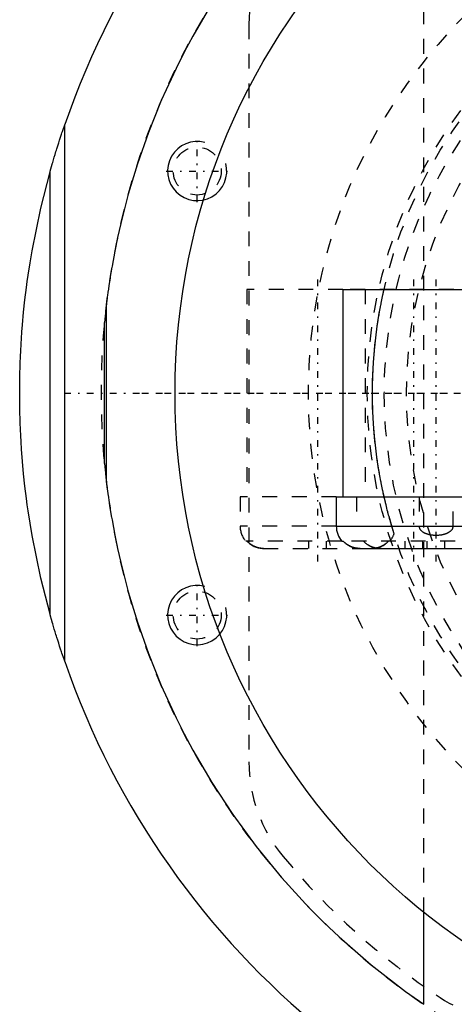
# Model space of a CAD drawing. Extents: x -906 to 181, y -120 to 120.
# Tile 2 of 16: x -906 to -876, y -41 to 25. Entities that reach past the tile are written whole.
import ezdxf

# ---------------------------------------------------------------- set-up
doc = ezdxf.new("R2010")
doc.units = 0
doc.linetypes.add('CENTER', pattern=[1.5, 0.45, -0.5, 0.05, -0.5])
doc.linetypes.add('DASHED', pattern=[2, 1, -1])
for name, color, linetype in [('AM_0', 7, 'CONTINUOUS'), ('AM_10', 7, 'CONTINUOUS'), ('AM_3', 7, 'DASHED'), ('AM_7', 7, 'CENTER')]:
    doc.layers.add(name, color=color, linetype=linetype)

msp = doc.modelspace()

# ---------------------------------------------------------------- linework, layer by layer
at = {"layer": 'AM_0', "color": 7, "linetype": 'CONTINUOUS'}
for p, q in [((-902.45, -18.145), (-902.45, 18.145)), ((-903.45, -14.946), (-903.45, 14.946)), ((-883.65, 7), (-883.65, -7)), ((-883.65, 7), (-874.156, 7)), ((-899.633, 6.047), (-899.773, 4.759)), ((-899.633, -6.047), (-899.633, 6.047)), ((-899.773, -4.759), (-899.773, 4.759)), ((-899.773, -4.759), (-899.633, -6.047)), ((-884.1, -7), (-884.1, -9)), ((-884.1, -7), (-874.156, -7)), ((-884.1, -9), (-873.6, -9)), ((-883.718, -10), (-883.634, -10)), ((-882.49, -10.5), (-875.172, -10.5)), ((-878.188, -41.297), (-878.188, -35.077))]:
    msp.add_line(p, q, dxfattribs=at)
for points in [[(-892.517, 26.311, 0), (-893.795, 24.124, 0), (-894.381, 23.029, 0), (-894.932, 21.935, 0), (-895.931, 19.757, 0), (-896.799, 17.603, 0), (-897.541, 15.488, 0), (-898.163, 13.428, 0), (-898.671, 11.452, 0), (-898.884, 10.505, 0), (-899.072, 9.59, 0), (-899.259, 8.574, 0), (-899.307, 8.296, 0), (-899.352, 8.026, 0), (-899.373, 7.893, 0), (-899.394, 7.762, 0), (-899.433, 7.508, 0), (-899.47, 7.263, 0), (-899.504, 7.028, 0), (-899.534, 6.807, 0), (-899.562, 6.601, 0), (-899.575, 6.504, 0), (-899.587, 6.413, 0), (-899.608, 6.246, 0), (-899.626, 6.106, 0), (-899.633, 6.047, 0)], [(-903.45, 14.946, 0), (-903.45, 14.946, 0), (-903.449, 14.947, 0), (-903.449, 14.948, 0), (-903.449, 14.948, 0), (-903.449, 14.948, 0), (-903.449, 14.949, 0), (-903.448, 14.95, 0), (-903.448, 14.951, 0), (-903.448, 14.953, 0), (-903.447, 14.954, 0), (-903.447, 14.955, 0), (-903.447, 14.955, 0), (-903.447, 14.957, 0), (-903.446, 14.958, 0), (-903.446, 14.96, 0), (-903.445, 14.962, 0), (-903.445, 14.964, 0), (-903.444, 14.965, 0), (-903.444, 14.966, 0), (-903.444, 14.968, 0), (-903.443, 14.97, 0), (-903.443, 14.971, 0), (-903.442, 14.972, 0), (-903.442, 14.975, 0), (-903.441, 14.977, 0), (-903.441, 14.978, 0), (-903.44, 14.98, 0), (-903.44, 14.982, 0), (-903.439, 14.985, 0), (-903.438, 14.987, 0), (-903.437, 14.99, 0), (-903.437, 14.993, 0), (-903.436, 14.994, 0), (-903.436, 14.996, 0), (-903.435, 14.999, 0), (-903.434, 15.002, 0), (-903.431, 15.013, 0), (-903.425, 15.032, 0), (-903.42, 15.053, 0), (-903.414, 15.074, 0), (-903.41, 15.086, 0), (-903.407, 15.097, 0), (-903.4, 15.121, 0), (-903.393, 15.147, 0), (-903.386, 15.173, 0), (-903.378, 15.2, 0), (-903.37, 15.227, 0), (-903.366, 15.241, 0), (-903.362, 15.255, 0), (-903.354, 15.284, 0), (-903.346, 15.313, 0), (-903.342, 15.327, 0), (-903.337, 15.342, 0), (-903.329, 15.371, 0), (-903.321, 15.4, 0), (-903.316, 15.415, 0), (-903.312, 15.429, 0), (-903.304, 15.458, 0), (-903.296, 15.487, 0), (-903.267, 15.586, 0), (-903.215, 15.761, 0), (-903.161, 15.942, 0), (-903.105, 16.128, 0), (-903.047, 16.318, 0), (-903.017, 16.414, 0), (-902.987, 16.51, 0), (-902.926, 16.705, 0), (-902.864, 16.901, 0), (-902.801, 17.097, 0), (-902.737, 17.293, 0), (-902.673, 17.487, 0), (-902.641, 17.584, 0), (-902.609, 17.68, 0), (-902.545, 17.869, 0), (-902.481, 18.054, 0), (-902.45, 18.145, 0)], [(-905.5, 0, 0), (-905.5, 0.012, 0), (-905.5, 0.035, 0), (-905.5, 0.058, 0), (-905.5, 0.07, 0), (-905.5, 0.082, 0), (-905.5, 0.105, 0), (-905.5, 0.128, 0), (-905.5, 0.152, 0), (-905.5, 0.175, 0), (-905.5, 0.199, 0), (-905.5, 0.21, 0), (-905.5, 0.222, 0), (-905.499, 0.245, 0), (-905.499, 0.269, 0), (-905.499, 0.292, 0), (-905.499, 0.315, 0), (-905.499, 0.339, 0), (-905.499, 0.35, 0), (-905.499, 0.362, 0), (-905.499, 0.385, 0), (-905.498, 0.409, 0), (-905.498, 0.42, 0), (-905.498, 0.432, 0), (-905.498, 0.455, 0), (-905.498, 0.479, 0), (-905.498, 0.49, 0), (-905.498, 0.502, 0), (-905.498, 0.525, 0), (-905.497, 0.549, 0), (-905.497, 0.572, 0), (-905.497, 0.595, 0), (-905.497, 0.619, 0), (-905.496, 0.631, 0), (-905.496, 0.642, 0), (-905.496, 0.666, 0), (-905.496, 0.689, 0), (-905.495, 0.712, 0), (-905.495, 0.736, 0), (-905.495, 0.759, 0), (-905.495, 0.771, 0), (-905.494, 0.782, 0), (-905.494, 0.806, 0), (-905.494, 0.829, 0), (-905.493, 0.852, 0), (-905.493, 0.876, 0), (-905.493, 0.899, 0), (-905.493, 0.911, 0), (-905.492, 0.922, 0), (-905.492, 0.946, 0), (-905.492, 0.969, 0), (-905.49, 1.051, 0), (-905.487, 1.191, 0), (-905.486, 1.261, 0), (-905.484, 1.331, 0), (-905.481, 1.471, 0), (-905.477, 1.611, 0), (-905.472, 1.751, 0), (-905.468, 1.891, 0), (-905.463, 2.031, 0), (-905.46, 2.101, 0), (-905.458, 2.171, 0), (-905.452, 2.311, 0), (-905.446, 2.451, 0), (-905.443, 2.521, 0), (-905.439, 2.591, 0), (-905.433, 2.731, 0), (-905.426, 2.871, 0), (-905.422, 2.941, 0), (-905.418, 3.011, 0), (-905.41, 3.151, 0), (-905.402, 3.291, 0), (-905.394, 3.431, 0), (-905.385, 3.571, 0), (-905.376, 3.71, 0), (-905.371, 3.78, 0), (-905.366, 3.85, 0), (-905.356, 3.99, 0), (-905.346, 4.13, 0), (-905.307, 4.619, 0), (-905.231, 5.456, 0), (-905.142, 6.292, 0), (-905.041, 7.126, 0), (-904.985, 7.543, 0), (-904.926, 7.959, 0), (-904.799, 8.79, 0), (-904.66, 9.619, 0), (-904.073, 12.502, 0), (-903.45, 14.946, 0)], [(-903.45, -14.946, 0), (-904.073, -12.502, 0), (-904.66, -9.619, 0), (-904.799, -8.79, 0), (-904.926, -7.959, 0), (-904.985, -7.543, 0), (-905.041, -7.126, 0), (-905.142, -6.292, 0), (-905.231, -5.456, 0), (-905.307, -4.619, 0), (-905.371, -3.78, 0), (-905.402, -3.291, 0), (-905.41, -3.151, 0), (-905.418, -3.011, 0), (-905.422, -2.941, 0), (-905.426, -2.871, 0), (-905.433, -2.731, 0), (-905.439, -2.591, 0), (-905.443, -2.521, 0), (-905.446, -2.451, 0), (-905.452, -2.311, 0), (-905.458, -2.171, 0), (-905.46, -2.101, 0), (-905.463, -2.031, 0), (-905.468, -1.891, 0), (-905.472, -1.751, 0), (-905.477, -1.611, 0), (-905.481, -1.471, 0), (-905.484, -1.331, 0), (-905.486, -1.261, 0), (-905.487, -1.191, 0), (-905.49, -1.051, 0), (-905.493, -0.911, 0), (-905.494, -0.829, 0), (-905.494, -0.806, 0), (-905.494, -0.782, 0), (-905.495, -0.771, 0), (-905.495, -0.759, 0), (-905.495, -0.736, 0), (-905.495, -0.712, 0), (-905.496, -0.689, 0), (-905.496, -0.666, 0), (-905.496, -0.642, 0), (-905.496, -0.631, 0), (-905.497, -0.619, 0), (-905.497, -0.595, 0), (-905.497, -0.572, 0), (-905.497, -0.549, 0), (-905.498, -0.525, 0), (-905.498, -0.502, 0), (-905.498, -0.49, 0), (-905.498, -0.479, 0), (-905.498, -0.455, 0), (-905.498, -0.432, 0), (-905.498, -0.42, 0), (-905.498, -0.409, 0), (-905.499, -0.385, 0), (-905.499, -0.362, 0), (-905.499, -0.35, 0), (-905.499, -0.339, 0), (-905.499, -0.315, 0), (-905.499, -0.292, 0), (-905.499, -0.269, 0), (-905.499, -0.245, 0), (-905.5, -0.222, 0), (-905.5, -0.21, 0), (-905.5, -0.199, 0), (-905.5, -0.175, 0), (-905.5, -0.152, 0), (-905.5, -0.128, 0), (-905.5, -0.105, 0), (-905.5, -0.082, 0), (-905.5, -0.07, 0), (-905.5, -0.058, 0), (-905.5, -0.035, 0), (-905.5, -0.012, 0), (-905.5, 0, 0)], [(-899.633, -6.047, 0), (-899.626, -6.106, 0), (-899.608, -6.246, 0), (-899.587, -6.413, 0), (-899.575, -6.504, 0), (-899.562, -6.601, 0), (-899.534, -6.807, 0), (-899.504, -7.028, 0), (-899.47, -7.263, 0), (-899.433, -7.508, 0), (-899.394, -7.762, 0), (-899.373, -7.893, 0), (-899.352, -8.026, 0), (-899.307, -8.296, 0), (-899.259, -8.574, 0), (-899.072, -9.59, 0), (-898.884, -10.505, 0), (-898.671, -11.452, 0), (-898.163, -13.428, 0), (-897.541, -15.488, 0), (-896.799, -17.603, 0), (-895.931, -19.757, 0), (-894.932, -21.935, 0), (-894.381, -23.029, 0), (-893.795, -24.124, 0), (-892.517, -26.311, 0), (-891.094, -28.483, 0), (-889.523, -30.625, 0), (-887.804, -32.724, 0), (-885.933, -34.768, 0), (-884.941, -35.765, 0), (-883.911, -36.743, 0), (-881.737, -38.636, 0), (-879.41, -40.436, 0), (-878.188, -41.297, 0)], [(-882.49, -10.5, 0), (-882.524, -10.5, 0), (-882.594, -10.497, 0), (-882.666, -10.49, 0), (-882.702, -10.486, 0), (-882.738, -10.48, 0), (-882.811, -10.467, 0), (-882.882, -10.451, 0), (-882.952, -10.431, 0), (-883.019, -10.409, 0), (-883.084, -10.384, 0), (-883.115, -10.371, 0), (-883.147, -10.357, 0), (-883.211, -10.325, 0), (-883.274, -10.29, 0), (-883.337, -10.252, 0), (-883.397, -10.211, 0), (-883.456, -10.167, 0), (-883.484, -10.144, 0), (-883.511, -10.121, 0), (-883.562, -10.074, 0), (-883.61, -10.026, 0), (-883.634, -10, 0)], [(-902.45, -18.145, 0), (-902.481, -18.054, 0), (-902.545, -17.869, 0), (-902.609, -17.68, 0), (-902.641, -17.584, 0), (-902.673, -17.487, 0), (-902.737, -17.293, 0), (-902.801, -17.097, 0), (-902.864, -16.901, 0), (-902.926, -16.705, 0), (-902.987, -16.51, 0), (-903.017, -16.414, 0), (-903.047, -16.318, 0), (-903.105, -16.128, 0), (-903.161, -15.942, 0), (-903.215, -15.761, 0), (-903.267, -15.586, 0), (-903.296, -15.487, 0), (-903.304, -15.458, 0), (-903.312, -15.429, 0), (-903.316, -15.415, 0), (-903.321, -15.4, 0), (-903.329, -15.371, 0), (-903.337, -15.342, 0), (-903.342, -15.327, 0), (-903.346, -15.313, 0), (-903.354, -15.284, 0), (-903.362, -15.255, 0), (-903.366, -15.241, 0), (-903.37, -15.227, 0), (-903.378, -15.2, 0), (-903.386, -15.173, 0), (-903.393, -15.147, 0), (-903.4, -15.121, 0), (-903.407, -15.097, 0), (-903.41, -15.086, 0), (-903.414, -15.074, 0), (-903.42, -15.053, 0), (-903.425, -15.032, 0), (-903.431, -15.013, 0), (-903.434, -15.002, 0), (-903.435, -14.999, 0), (-903.436, -14.996, 0), (-903.436, -14.994, 0), (-903.437, -14.993, 0), (-903.437, -14.99, 0), (-903.438, -14.987, 0), (-903.439, -14.985, 0), (-903.44, -14.982, 0), (-903.44, -14.98, 0), (-903.441, -14.978, 0), (-903.441, -14.977, 0), (-903.442, -14.975, 0), (-903.442, -14.972, 0), (-903.443, -14.971, 0), (-903.443, -14.97, 0), (-903.444, -14.968, 0), (-903.444, -14.966, 0), (-903.444, -14.965, 0), (-903.445, -14.964, 0), (-903.445, -14.962, 0), (-903.446, -14.96, 0), (-903.446, -14.958, 0), (-903.447, -14.957, 0), (-903.447, -14.955, 0), (-903.447, -14.955, 0), (-903.447, -14.954, 0), (-903.448, -14.953, 0), (-903.448, -14.951, 0), (-903.448, -14.95, 0), (-903.449, -14.949, 0), (-903.449, -14.948, 0), (-903.449, -14.948, 0), (-903.449, -14.948, 0), (-903.449, -14.947, 0), (-903.45, -14.946, 0), (-903.45, -14.946, 0)]]:
    msp.add_polyline3d(points, dxfattribs=at)
msp.add_circle((-850, 0), 45, dxfattribs=at)
for centre, radius, start, end in [((-850, 0), 55.5, 97.25319, 160.91684), ((-882.6, -9), 1.5, 180, 221.81031), ((-850, 0), 55.5, 199.08316, 262.74681)]:
    msp.add_arc(centre, radius, start, end, dxfattribs=at)
at = {"layer": 'AM_10', "color": 7, "linetype": 'CONTINUOUS'}
for centre in [(-893.5, 15), (-893.5, -15)]:
    msp.add_arc(centre, 2, 75, 15, dxfattribs=at)
at = {"layer": 'AM_3', "color": 6, "linetype": 'DASHED'}
for p, q in [((-878.188, -35.077), (-878.188, 35.077)), ((-890, 24.92), (-890, -24.92)), ((-890.15, 7), (-890.15, -7)), ((-883.65, 7), (-890.15, 7)), ((-874.156, 7), (-883.65, 7)), ((-882.15, 7), (-882.15, -7)), ((-890.6, -7), (-890.6, -9)), ((-884.1, -7), (-890.6, -7)), ((-882.725, -7), (-882.725, -9)), ((-878.502, -7), (-878.502, -9)), ((-876.198, -9), (-876.198, -7)), ((-884.1, -9), (-890.6, -9)), ((-880.188, -9.507), (-880.343, -9)), ((-883.718, -10), (-890.218, -10)), ((-889.028, -10.5), (-882.49, -10.5)), ((-885.95, -10.5), (-885.95, -10)), ((-884.75, -10.5), (-884.75, -10)), ((-874.066, -10), (-883.634, -10)), ((-882.49, -10.5), (-882.528, -10.5)), ((-882.235, -10.028), (-882.261, -10)), ((-881.672, -10.5), (-881.71, -10.5)), ((-881.398, -10.475), (-881.414, -10.472)), ((-879.45, -10.5), (-879.45, -10)), ((-878.25, -10.5), (-878.25, -10)), ((-877.95, -10.5), (-877.95, -10)), ((-876.75, -10.5), (-876.75, -10))]:
    msp.add_line(p, q, dxfattribs=at)
for points in [[(-880.866, -7, 0), (-880.878, -6.948, 0), (-880.901, -6.844, 0), (-880.925, -6.738, 0), (-880.936, -6.684, 0), (-880.948, -6.63, 0), (-880.971, -6.521, 0), (-880.994, -6.41, 0), (-881.017, -6.297, 0), (-881.04, -6.183, 0), (-881.063, -6.068, 0), (-881.074, -6.01, 0), (-881.085, -5.951, 0), (-881.108, -5.834, 0), (-881.13, -5.715, 0), (-881.152, -5.594, 0), (-881.173, -5.473, 0), (-881.195, -5.35, 0), (-881.205, -5.288, 0), (-881.216, -5.226, 0), (-881.236, -5.101, 0), (-881.257, -4.974, 0), (-881.267, -4.911, 0), (-881.325, -4.523, 0), (-881.43, -3.724, 0), (-881.517, -2.903, 0), (-881.582, -2.071, 0), (-881.626, -1.236, 0), (-881.647, -0.408, 0), (-881.65, 0, 0), (-881.647, 0.408, 0), (-881.626, 1.236, 0), (-881.582, 2.071, 0), (-881.517, 2.903, 0), (-881.43, 3.724, 0), (-881.325, 4.523, 0), (-881.267, 4.911, 0), (-881.257, 4.974, 0), (-881.236, 5.101, 0), (-881.216, 5.226, 0), (-881.205, 5.288, 0), (-881.195, 5.35, 0), (-881.173, 5.473, 0), (-881.152, 5.594, 0), (-881.13, 5.715, 0), (-881.108, 5.834, 0), (-881.085, 5.951, 0), (-881.074, 6.01, 0), (-881.063, 6.068, 0), (-881.04, 6.183, 0), (-881.017, 6.297, 0), (-880.994, 6.41, 0), (-880.971, 6.521, 0), (-880.948, 6.63, 0), (-880.936, 6.684, 0), (-880.925, 6.738, 0), (-880.901, 6.844, 0), (-880.878, 6.948, 0), (-880.866, 7, 0)], [(-880.343, -9, 0), (-880.357, -8.954, 0), (-880.384, -8.861, 0), (-880.412, -8.764, 0), (-880.427, -8.715, 0), (-880.441, -8.665, 0), (-880.47, -8.562, 0), (-880.499, -8.457, 0), (-880.529, -8.35, 0), (-880.558, -8.241, 0), (-880.588, -8.129, 0), (-880.603, -8.073, 0), (-880.618, -8.016, 0), (-880.648, -7.901, 0), (-880.678, -7.784, 0), (-880.708, -7.666, 0), (-880.737, -7.547, 0), (-880.766, -7.426, 0), (-880.781, -7.366, 0), (-880.795, -7.305, 0), (-880.824, -7.184, 0), (-880.852, -7.061, 0), (-880.866, -7, 0)], [(-878.502, -9, 0), (-878.502, -9.002, 0), (-878.502, -9.006, 0), (-878.502, -9.01, 0), (-878.502, -9.013, 0), (-878.502, -9.015, 0), (-878.502, -9.019, 0), (-878.502, -9.023, 0), (-878.501, -9.028, 0), (-878.501, -9.032, 0), (-878.5, -9.036, 0), (-878.5, -9.039, 0), (-878.5, -9.041, 0), (-878.499, -9.045, 0), (-878.499, -9.05, 0), (-878.498, -9.054, 0), (-878.497, -9.059, 0), (-878.496, -9.063, 0), (-878.496, -9.065, 0), (-878.495, -9.067, 0), (-878.494, -9.072, 0), (-878.493, -9.076, 0), (-878.493, -9.078, 0), (-878.492, -9.081, 0), (-878.491, -9.085, 0), (-878.49, -9.089, 0), (-878.489, -9.091, 0), (-878.489, -9.093, 0), (-878.488, -9.098, 0), (-878.486, -9.102, 0), (-878.481, -9.116, 0), (-878.472, -9.139, 0), (-878.46, -9.163, 0), (-878.447, -9.186, 0), (-878.432, -9.209, 0), (-878.425, -9.22, 0), (-878.417, -9.23, 0), (-878.4, -9.25, 0), (-878.383, -9.269, 0), (-878.365, -9.287, 0), (-878.346, -9.305, 0), (-878.326, -9.322, 0), (-878.316, -9.331, 0), (-878.305, -9.339, 0), (-878.283, -9.355, 0), (-878.261, -9.371, 0), (-878.25, -9.378, 0), (-878.239, -9.385, 0), (-878.217, -9.399, 0), (-878.195, -9.411, 0), (-878.184, -9.417, 0), (-878.173, -9.423, 0), (-878.151, -9.434, 0), (-878.128, -9.445, 0), (-878.105, -9.456, 0), (-878.081, -9.466, 0), (-878.058, -9.476, 0), (-878.046, -9.481, 0), (-878.034, -9.485, 0), (-878.009, -9.494, 0), (-877.984, -9.503, 0), (-877.959, -9.511, 0), (-877.934, -9.519, 0), (-877.909, -9.526, 0), (-877.896, -9.53, 0), (-877.883, -9.533, 0), (-877.857, -9.54, 0), (-877.831, -9.546, 0), (-877.805, -9.552, 0), (-877.779, -9.558, 0), (-877.753, -9.563, 0), (-877.74, -9.565, 0), (-877.726, -9.568, 0), (-877.7, -9.572, 0), (-877.674, -9.576, 0), (-877.647, -9.58, 0), (-877.621, -9.583, 0), (-877.594, -9.586, 0), (-877.581, -9.588, 0), (-877.568, -9.589, 0), (-877.542, -9.591, 0), (-877.516, -9.593, 0), (-877.425, -9.598, 0), (-877.35, -9.599, 0), (-877.275, -9.598, 0), (-877.184, -9.593, 0), (-877.158, -9.591, 0), (-877.132, -9.589, 0), (-877.119, -9.588, 0), (-877.106, -9.586, 0), (-877.079, -9.583, 0), (-877.053, -9.58, 0), (-877.026, -9.576, 0), (-877, -9.572, 0), (-876.974, -9.568, 0), (-876.96, -9.565, 0), (-876.947, -9.563, 0), (-876.921, -9.558, 0), (-876.895, -9.552, 0), (-876.869, -9.546, 0), (-876.843, -9.54, 0), (-876.817, -9.533, 0), (-876.804, -9.53, 0), (-876.791, -9.526, 0), (-876.766, -9.519, 0), (-876.741, -9.511, 0), (-876.716, -9.503, 0), (-876.691, -9.494, 0), (-876.666, -9.485, 0), (-876.654, -9.481, 0), (-876.642, -9.476, 0), (-876.619, -9.466, 0), (-876.595, -9.456, 0), (-876.572, -9.445, 0), (-876.549, -9.434, 0), (-876.527, -9.423, 0), (-876.516, -9.417, 0), (-876.505, -9.411, 0), (-876.483, -9.399, 0), (-876.461, -9.385, 0), (-876.45, -9.378, 0), (-876.439, -9.371, 0), (-876.417, -9.355, 0), (-876.395, -9.339, 0), (-876.384, -9.331, 0), (-876.374, -9.322, 0), (-876.354, -9.305, 0), (-876.335, -9.287, 0), (-876.317, -9.269, 0), (-876.3, -9.25, 0), (-876.283, -9.23, 0), (-876.275, -9.22, 0), (-876.268, -9.209, 0), (-876.253, -9.186, 0), (-876.24, -9.163, 0), (-876.228, -9.139, 0), (-876.222, -9.126, 0), (-876.221, -9.122, 0), (-876.219, -9.118, 0), (-876.219, -9.116, 0), (-876.218, -9.114, 0), (-876.217, -9.11, 0), (-876.215, -9.106, 0), (-876.214, -9.102, 0), (-876.212, -9.098, 0), (-876.211, -9.093, 0), (-876.211, -9.091, 0), (-876.21, -9.089, 0), (-876.209, -9.085, 0), (-876.208, -9.081, 0), (-876.207, -9.078, 0), (-876.207, -9.076, 0), (-876.206, -9.072, 0), (-876.205, -9.067, 0), (-876.204, -9.065, 0), (-876.204, -9.063, 0), (-876.203, -9.059, 0), (-876.202, -9.054, 0), (-876.201, -9.05, 0), (-876.201, -9.045, 0), (-876.2, -9.041, 0), (-876.2, -9.039, 0), (-876.2, -9.036, 0), (-876.199, -9.032, 0), (-876.199, -9.028, 0), (-876.198, -9.023, 0), (-876.198, -9.019, 0), (-876.198, -9.015, 0), (-876.198, -9.013, 0), (-876.198, -9.01, 0), (-876.198, -9.006, 0), (-876.198, -9.002, 0), (-876.198, -9, 0)], [(-890.134, -10, 0), (-890.11, -10.026, 0), (-890.062, -10.074, 0), (-890.011, -10.121, 0), (-889.984, -10.144, 0), (-889.956, -10.167, 0), (-889.897, -10.211, 0), (-889.837, -10.252, 0), (-889.774, -10.29, 0), (-889.711, -10.325, 0), (-889.647, -10.357, 0), (-889.615, -10.371, 0), (-889.584, -10.384, 0), (-889.519, -10.409, 0), (-889.452, -10.431, 0), (-889.382, -10.451, 0), (-889.311, -10.467, 0), (-889.238, -10.48, 0), (-889.202, -10.486, 0), (-889.166, -10.49, 0), (-889.094, -10.497, 0), (-889.024, -10.5, 0), (-888.99, -10.5, 0)], [(-889.863, -10.234, 0), (-889.872, -10.228, 0), (-889.889, -10.217, 0), (-889.906, -10.205, 0), (-889.914, -10.199, 0), (-889.922, -10.192, 0), (-889.939, -10.18, 0), (-889.955, -10.167, 0), (-889.971, -10.155, 0), (-889.986, -10.142, 0), (-890.001, -10.129, 0), (-890.009, -10.122, 0), (-890.017, -10.116, 0), (-890.031, -10.103, 0), (-890.046, -10.089, 0), (-890.06, -10.076, 0), (-890.074, -10.063, 0), (-890.087, -10.049, 0), (-890.094, -10.043, 0), (-890.101, -10.036, 0), (-890.114, -10.022, 0), (-890.127, -10.007, 0), (-890.134, -10, 0)], [(-889.351, -10.458, 0), (-889.367, -10.455, 0), (-889.398, -10.447, 0), (-889.428, -10.438, 0), (-889.443, -10.434, 0), (-889.458, -10.429, 0), (-889.488, -10.419, 0), (-889.517, -10.409, 0), (-889.546, -10.399, 0), (-889.574, -10.388, 0), (-889.601, -10.377, 0), (-889.615, -10.371, 0), (-889.629, -10.365, 0), (-889.657, -10.352, 0), (-889.685, -10.339, 0), (-889.713, -10.324, 0), (-889.74, -10.309, 0), (-889.768, -10.294, 0), (-889.782, -10.286, 0), (-889.796, -10.278, 0), (-889.823, -10.261, 0), (-889.85, -10.243, 0), (-889.863, -10.234, 0)], [(-889.028, -10.5, 0), (-889.081, -10.497, 0), (-889.188, -10.488, 0), (-889.252, -10.478, 0), (-889.27, -10.475, 0), (-889.288, -10.472, 0), (-889.297, -10.47, 0), (-889.306, -10.468, 0), (-889.324, -10.464, 0), (-889.342, -10.46, 0), (-889.351, -10.458, 0)], [(-883.634, -10, 0), (-883.627, -10.007, 0), (-883.614, -10.022, 0), (-883.601, -10.036, 0), (-883.594, -10.043, 0), (-883.587, -10.049, 0), (-883.574, -10.063, 0), (-883.56, -10.076, 0), (-883.546, -10.089, 0), (-883.531, -10.103, 0), (-883.517, -10.116, 0), (-883.509, -10.122, 0), (-883.501, -10.129, 0), (-883.486, -10.142, 0), (-883.471, -10.155, 0), (-883.455, -10.167, 0), (-883.439, -10.18, 0), (-883.422, -10.192, 0), (-883.414, -10.199, 0), (-883.406, -10.205, 0), (-883.389, -10.217, 0), (-883.372, -10.228, 0), (-883.363, -10.234, 0)], [(-883.294, -10.279, 0), (-883.304, -10.272, 0), (-883.326, -10.259, 0), (-883.347, -10.245, 0), (-883.358, -10.238, 0), (-883.368, -10.231, 0), (-883.389, -10.217, 0), (-883.409, -10.202, 0), (-883.43, -10.187, 0), (-883.449, -10.172, 0), (-883.469, -10.156, 0), (-883.478, -10.148, 0), (-883.488, -10.14, 0), (-883.506, -10.125, 0), (-883.525, -10.108, 0), (-883.542, -10.092, 0), (-883.56, -10.076, 0), (-883.577, -10.06, 0), (-883.585, -10.052, 0), (-883.593, -10.043, 0), (-883.61, -10.026, 0), (-883.626, -10.009, 0), (-883.634, -10, 0)], [(-883.363, -10.234, 0), (-883.352, -10.242, 0), (-883.329, -10.257, 0), (-883.305, -10.272, 0), (-883.294, -10.279, 0)], [(-883.294, -10.279, 0), (-883.282, -10.286, 0), (-883.258, -10.3, 0), (-883.234, -10.313, 0), (-883.222, -10.319, 0), (-883.21, -10.325, 0), (-883.187, -10.338, 0), (-883.163, -10.349, 0), (-883.139, -10.36, 0), (-883.115, -10.371, 0), (-883.091, -10.381, 0), (-883.08, -10.386, 0), (-883.068, -10.39, 0), (-883.044, -10.4, 0), (-883.019, -10.409, 0), (-882.994, -10.417, 0), (-882.969, -10.426, 0), (-882.943, -10.434, 0), (-882.93, -10.437, 0), (-882.917, -10.441, 0), (-882.891, -10.448, 0), (-882.864, -10.455, 0), (-882.851, -10.458, 0)], [(-882.851, -10.458, 0), (-882.864, -10.455, 0), (-882.891, -10.448, 0), (-882.917, -10.441, 0), (-882.93, -10.437, 0), (-882.943, -10.434, 0), (-882.969, -10.426, 0), (-882.994, -10.417, 0), (-883.019, -10.409, 0), (-883.044, -10.4, 0), (-883.068, -10.39, 0), (-883.08, -10.386, 0), (-883.091, -10.381, 0), (-883.115, -10.371, 0), (-883.139, -10.36, 0), (-883.163, -10.349, 0), (-883.187, -10.338, 0), (-883.21, -10.325, 0), (-883.222, -10.319, 0), (-883.234, -10.313, 0), (-883.258, -10.3, 0), (-883.282, -10.286, 0), (-883.294, -10.279, 0)], [(-882.851, -10.458, 0), (-882.842, -10.46, 0), (-882.824, -10.464, 0), (-882.806, -10.468, 0), (-882.797, -10.47, 0), (-882.788, -10.472, 0), (-882.77, -10.475, 0), (-882.752, -10.478, 0), (-882.688, -10.488, 0), (-882.581, -10.497, 0), (-882.528, -10.5, 0)], [(-882.528, -10.5, 0), (-882.581, -10.497, 0), (-882.688, -10.488, 0), (-882.752, -10.478, 0), (-882.77, -10.475, 0), (-882.788, -10.472, 0), (-882.797, -10.47, 0), (-882.806, -10.468, 0), (-882.824, -10.464, 0), (-882.842, -10.46, 0), (-882.851, -10.458, 0)], [(-882.261, -10, 0), (-882.243, -10.02, 0), (-882.206, -10.057, 0), (-882.168, -10.094, 0), (-882.148, -10.112, 0), (-882.128, -10.13, 0), (-882.085, -10.165, 0), (-882.041, -10.199, 0), (-881.995, -10.232, 0), (-881.948, -10.263, 0), (-881.899, -10.292, 0), (-881.875, -10.306, 0), (-881.851, -10.319, 0), (-881.802, -10.344, 0), (-881.753, -10.366, 0), (-881.704, -10.387, 0), (-881.655, -10.406, 0), (-881.604, -10.424, 0), (-881.577, -10.432, 0), (-881.551, -10.44, 0), (-881.497, -10.454, 0), (-881.442, -10.467, 0), (-881.414, -10.472, 0)], [(-882.058, -10.186, 0), (-882.09, -10.161, 0), (-882.152, -10.109, 0), (-882.208, -10.056, 0), (-882.235, -10.028, 0)], [(-881.414, -10.472, 0), (-881.434, -10.468, 0), (-881.473, -10.46, 0), (-881.513, -10.45, 0), (-881.532, -10.445, 0), (-881.551, -10.44, 0), (-881.589, -10.428, 0), (-881.626, -10.416, 0), (-881.663, -10.403, 0), (-881.698, -10.389, 0), (-881.732, -10.375, 0), (-881.75, -10.368, 0), (-881.767, -10.36, 0), (-881.802, -10.343, 0), (-881.837, -10.326, 0), (-881.872, -10.307, 0), (-881.907, -10.287, 0), (-881.942, -10.266, 0), (-881.959, -10.255, 0), (-881.976, -10.244, 0), (-882.009, -10.222, 0), (-882.042, -10.198, 0), (-882.058, -10.186, 0)], [(-881.71, -10.5, 0), (-881.676, -10.5, 0), (-881.606, -10.497, 0), (-881.534, -10.49, 0), (-881.498, -10.486, 0), (-881.462, -10.48, 0), (-881.389, -10.467, 0), (-881.318, -10.451, 0), (-881.248, -10.431, 0), (-881.181, -10.409, 0), (-881.116, -10.384, 0), (-881.085, -10.371, 0), (-881.053, -10.357, 0), (-880.989, -10.325, 0), (-880.926, -10.29, 0), (-880.863, -10.252, 0), (-880.803, -10.211, 0), (-880.744, -10.167, 0), (-880.716, -10.144, 0), (-880.689, -10.121, 0), (-880.638, -10.074, 0), (-880.59, -10.026, 0), (-880.566, -10, 0)], [(-881.349, -10.458, 0), (-881.358, -10.46, 0), (-881.376, -10.464, 0), (-881.394, -10.468, 0), (-881.403, -10.47, 0), (-881.412, -10.472, 0), (-881.43, -10.475, 0), (-881.448, -10.478, 0), (-881.512, -10.488, 0), (-881.619, -10.497, 0), (-881.672, -10.5, 0)], [(-881.414, -10.472, 0), (-881.364, -10.481, 0), (-881.264, -10.493, 0), (-881.166, -10.499, 0), (-881.119, -10.5, 0)], [(-881.119, -10.5, 0), (-881.164, -10.499, 0), (-881.256, -10.494, 0), (-881.351, -10.483, 0), (-881.398, -10.475, 0)], [(-880.566, -10, 0), (-880.583, -10.018, 0), (-880.617, -10.054, 0), (-880.653, -10.088, 0), (-880.671, -10.105, 0), (-880.69, -10.122, 0), (-880.729, -10.155, 0), (-880.77, -10.187, 0), (-880.813, -10.218, 0), (-880.857, -10.248, 0), (-880.901, -10.276, 0), (-880.924, -10.289, 0), (-880.947, -10.302, 0), (-880.992, -10.327, 0), (-881.038, -10.35, 0), (-881.084, -10.37, 0), (-881.129, -10.389, 0), (-881.175, -10.407, 0), (-881.199, -10.415, 0), (-881.223, -10.423, 0), (-881.273, -10.438, 0), (-881.323, -10.452, 0), (-881.349, -10.458, 0)]]:
    msp.add_polyline3d(points, dxfattribs=at)
for centre, radius in [((-850, 0), 32), ((-850, 0), 31.65), ((-850, 0), 30.85), ((-850, 0), 29.35), ((-893.5, 15), 1.621), ((-893.5, -15), 1.621)]:
    msp.add_circle(centre, radius, dxfattribs=at)
for centre, radius, start, end in [((-850, 0), 50, 90, 270), ((-850, 0), 36, 90, 270), ((-880, 24.92), 10, 140.28486, 180), ((-889.1, -9), 1.5, 180, 221.81031), ((-881.6, -9), 1.5, 318.18969, 340.2378), ((-880, -24.92), 10, 180, 219.71514), ((-850, 0), 49, 219.71514, 236.44269), ((-871.558, -32.5), 10, 236.44268, 270)]:
    msp.add_arc(centre, radius, start, end, dxfattribs=at)
at = {"layer": 'AM_7', "color": 4, "linetype": 'CENTER'}
for p, q in [((-893.5, 12.9), (-893.5, 17.1)), ((-895.6, 15), (-891.4, 15)), ((-885.35, -11.375), (-885.35, 7.875)), ((-878.85, -11.375), (-878.85, 7.875)), ((-878.85, -11.375), (-878.85, 7.875)), ((-877.35, -11.375), (-877.35, 7.875)), ((-902.5, 0), (-797.5, 0)), ((-897.25, 0), (-802.75, 0)), ((-883.233, 0), (-816.767, 0)), ((-893.5, -17.1), (-893.5, -12.9)), ((-895.6, -15), (-891.4, -15))]:
    msp.add_line(p, q, dxfattribs=at)

doc.saveas('drawing.dxf')
